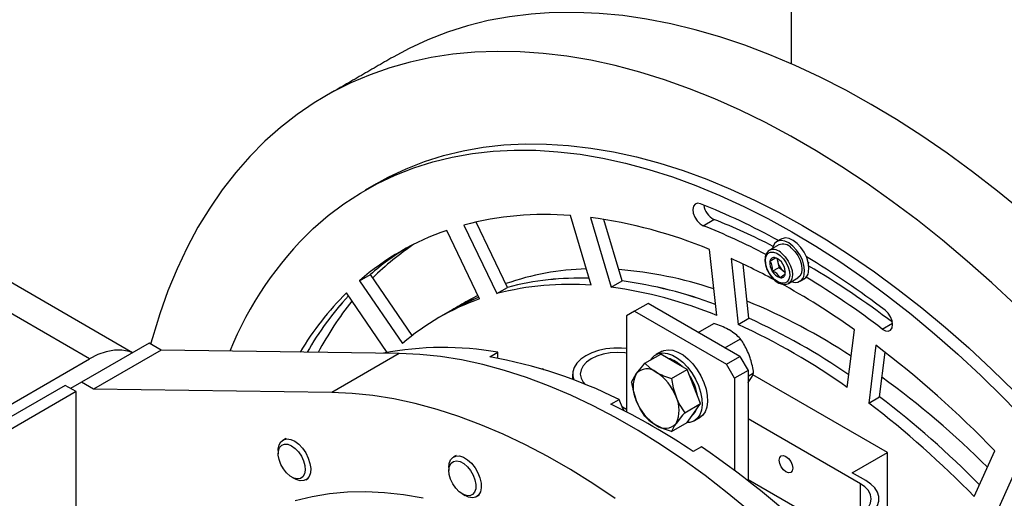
# Model space of a CAD drawing. Header units: millimetres. Extents: x 22 to 588, y 6 to 414.
# Tile 20 of 51: x 455 to 468, y 119 to 125. Entities that reach past the tile are written whole.
import ezdxf

# ---------------------------------------------------------------- set-up
doc = ezdxf.new("R2010")
doc.units = ezdxf.units.MM

msp = doc.modelspace()

# ---------------------------------------------------------------- linework, layer by layer
at = {"color": 7, "linetype": 'Continuous', "lineweight": 30}
for p, q in [((456.4612686, 120.7870036), (433.3035225, 134.1556859)), ((455.8977104, 120.7065857), (432.9520937, 133.9528083)), ((459.6444725, 122.9953274), (459.5030488, 122.9136852)), ((462.4569908, 121.6695847), (462.1863363, 122.5803749)), ((462.4476468, 122.5545169), (462.7183054, 121.6437243)), ((460.7909216, 122.4556059), (461.2214727, 121.5591104)), ((461.3628965, 121.6407526), (460.9522345, 122.4958345)), ((462.8597292, 121.7253665), (462.6206343, 122.529943)), ((463.9192251, 122.4481926), (464.0606488, 122.5298348)), ((460.9970787, 121.4898203), (460.5665276, 122.3863158)), ((464.9085381, 122.197263), (464.7847907, 122.1258251)), ((464.096343, 121.2745899), (464.0040288, 122.137608)), ((464.2844528, 122.0183524), (464.3767671, 121.1553342)), ((464.7924614, 121.982137), (464.8689495, 122.0262926)), ((464.8840297, 122.0196873), (464.8961975, 121.968106)), ((464.5181908, 121.2369764), (464.4423939, 121.9455601)), ((464.8231528, 121.8520168), (464.9115431, 121.9030434)), ((464.8961975, 121.968106), (464.9115431, 121.9030434)), ((464.9115431, 121.9030434), (464.9613649, 121.8615305)), ((465.2950036, 121.9584984), (465.3065097, 121.9651407)), ((459.4271803, 121.7283659), (459.568604, 121.8100081)), ((460.1147724, 121.0107605), (459.568604, 121.8100081)), ((464.9613649, 121.8615305), (464.991757, 121.8362032)), ((464.9917486, 121.8160755), (464.9917612, 121.8496343)), ((465.0347721, 121.692796), (465.1585194, 121.7642338)), ((459.4271803, 121.7283659), (459.9882812, 120.9072646)), ((461.2214727, 121.5591104), (461.3628965, 121.6407526)), ((462.7183054, 121.6437243), (462.8597292, 121.7253665)), ((459.7876833, 120.7891271), (459.2549935, 121.5686452)), ((460.9753815, 121.5350001), (460.8190209, 121.4506434)), ((463.1985856, 121.4316806), (463.0218091, 121.3296297)), ((464.4006643, 120.7377353), (463.1985856, 121.4316806)), ((460.6068916, 121.3281838), (460.4654679, 121.2465416)), ((463.0218091, 121.3296297), (462.9157423, 121.2683836)), ((462.9157423, 121.2683836), (462.9157423, 120.0133935)), ((463.0218091, 121.3296297), (464.2238878, 120.6356844)), ((463.8559669, 121.0521831), (464.0588997, 121.1693338)), ((464.3767671, 121.1553342), (464.5181908, 121.2369764)), ((466.260963, 121.0963361), (466.3944547, 121.1733992)), ((465.803421, 120.3317444), (465.8957353, 121.0881788)), ((456.6755221, 120.9106875), (455.7916395, 120.4004329)), ((456.8346222, 120.818841), (456.6755221, 120.9106875)), ((464.2029787, 120.8518574), (464.4059116, 120.9690081)), ((466.1761593, 120.8836638), (466.0838451, 120.1272293)), ((456.8346222, 120.818841), (455.9507396, 120.3085864)), ((459.9475505, 120.776754), (456.8346222, 120.818841)), ((459.9475505, 120.776754), (459.0636679, 120.2664994)), ((461.1303007, 120.7313523), (461.2363632, 120.7925809)), ((461.2363632, 120.7126507), (461.2363632, 120.7925809)), ((463.1579856, 120.6492471), (463.3644883, 120.7684586)), ((463.5379942, 120.6682957), (463.3644883, 120.7684586)), ((464.2238878, 120.6356844), (464.4006643, 120.7377353)), ((464.4006643, 120.7377353), (464.5067311, 120.5540272)), ((466.2252688, 120.2088715), (466.2964296, 120.791989)), ((454.5067169, 119.9035822), (455.8977104, 120.7065857)), ((463.7115001, 120.5681329), (463.5379942, 120.6682957)), ((464.3299546, 120.4519763), (464.2238878, 120.6356844)), ((461.8197262, 120.5741904), (461.8144368, 120.5711369)), ((461.8367029, 120.5643899), (461.8197262, 120.5741904)), ((462.2133398, 120.5078572), (462.2133398, 120.4362593)), ((463.5049974, 120.4489214), (463.7115001, 120.5681329)), ((463.798251, 120.3445406), (463.7115001, 120.5681329)), ((464.5067311, 120.5540272), (464.3299546, 120.4519763)), ((464.5067311, 120.5540272), (464.5067311, 119.1113573)), ((464.5067353, 120.4798577), (464.5794175, 120.5218162)), ((466.3275297, 119.4822434), (464.5682992, 120.4978256)), ((455.5795102, 120.3595865), (454.5067169, 119.7402762)), ((455.7209297, 120.2779468), (455.5795102, 120.3595865)), ((455.7916395, 120.4004329), (455.6502199, 120.3187666)), ((455.9507396, 120.3085864), (455.7916395, 120.4004329)), ((463.8850061, 120.120941), (463.798251, 120.3445406)), ((464.3299546, 120.4519763), (464.3299546, 119.2464978)), ((455.7209297, 120.2779468), (454.6481365, 119.6586364)), ((455.7209297, 115.4539109), (455.7209297, 120.2779468)), ((459.0636679, 120.2664994), (455.9507396, 120.3085864)), ((462.7131551, 120.1148838), (462.8192218, 120.1761149)), ((463.6785034, 120.0017295), (463.8850061, 120.120941)), ((463.798251, 119.9975116), (463.8850061, 120.120941)), ((466.0838451, 120.1272293), (466.2252688, 120.2088715)), ((462.9157423, 120.0435222), (462.862768, 120.0741037)), ((463.7115001, 119.8740748), (463.798251, 119.9975116)), ((463.5049974, 119.7548634), (463.7115001, 119.8740748)), ((465.9739767, 119.0740397), (464.5067311, 119.9210626)), ((458.4621312, 119.6651346), (458.4267742, 119.6447235)), ((458.3646329, 119.5073671), (458.3646329, 119.4665496)), ((460.6924876, 119.444396), (460.6571307, 119.4239848)), ((463.8961497, 119.5544177), (463.7900829, 119.4931866)), ((465.8679099, 119.2169105), (466.3275297, 119.4822434)), ((466.3275297, 118.0532983), (466.3275297, 119.4822434)), ((467.4618826, 118.9053155), (467.7325413, 119.5036122)), ((460.5949851, 119.2866309), (460.5949893, 119.245811)), ((466.0446864, 119.1148596), (465.8679099, 119.2169105)), ((467.9938517, 119.2277676), (467.7231973, 118.6294684)), ((458.5413799, 119.1603807), (458.5767285, 119.1399629)), ((458.7267502, 119.1250914), (458.7621072, 119.1455026)), ((465.284547, 118.6760404), (464.5067311, 119.125064)), ((465.9739767, 118.676039), (465.9739767, 119.0740397)), ((460.7717364, 118.9396421), (460.8070849, 118.9192292)), ((460.9571066, 118.9043576), (460.9924636, 118.9247688))]:
    msp.add_line(p, q, dxfattribs=at)
at = {"color": 7, "linetype": 'Continuous', "lineweight": 30, "flags": 128}
for points in [[(466.1154004, 124.0342447), (465.7829292, 124.2189537), (465.4509259, 124.3889571), (465.1198624, 124.5440118), (464.7902108, 124.6838939), (464.4624347, 124.8084136), (464.1369978, 124.917386), (463.8143595, 125.0106675), (463.4949791, 125.0881196), (463.1793077, 125.1496327), (462.8677919, 125.1951193), (462.5608743, 125.2245186), (462.2589849, 125.2377868), (461.9625576, 125.2349021), (461.6720057, 125.2158742), (461.3877421, 125.1807276), (461.1101713, 125.1295059), (460.8396855, 125.0622946), (460.5766639, 124.9791811), (460.3214858, 124.8802775), (460.0745053, 124.7657347), (459.8659079, 124.6530961)], [(468.0102637, 121.4023452), (467.692683, 121.6995238), (467.3716167, 121.9848388), (467.0475243, 122.2578839), (466.7208568, 122.5182772), (466.3920861, 122.7656437), (466.0616716, 122.9996358), (465.7300813, 123.2199296), (465.3977829, 123.4262017), (465.0652527, 123.6181673), (464.7329543, 123.7955588), (464.401364, 123.958111), (464.0709495, 124.1056073), (463.7421788, 124.2378313), (463.4155112, 124.3546005), (463.0914188, 124.4557445), (462.7703526, 124.5411247), (462.4527719, 124.610617), (462.1391192, 124.6641315), (461.8298499, 124.7015805), (461.5253937, 124.7229154), (461.2261805, 124.7281072), (460.9326362, 124.7171533), (460.6451778, 124.6900563), (460.3642143, 124.6468673), (460.0901333, 124.5876398), (459.8233353, 124.512464), (459.5641912, 124.4214372), (459.3130634, 124.3147007), (459.0703187, 124.192393), (458.8362899, 124.054692), (458.6113142, 123.9017971), (458.395712, 123.7339178), (458.1897825, 123.5512998), (457.9938165, 123.3541938), (457.8081006, 123.1428772), (457.6328878, 122.9176615), (457.4684308, 122.6788534), (457.3149614, 122.4267912), (457.172699, 122.1618399), (457.0418414, 121.8843718), (456.9225743, 121.5947763), (456.8150703, 121.2934599), (456.719477, 120.9808581), (456.6967641, 120.8984267)], [(468.093803, 122.633171), (467.7683661, 122.89994), (467.4405901, 123.1538625), (467.1109385, 123.3945881), (466.779875, 123.6217711), (466.4478716, 123.8350906), (466.1154004, 124.0342447)], [(458.8210791, 122.4094672), (459.0172811, 122.5796151), (459.2230841, 122.7349928), (459.4381637, 122.8753494), (459.6621784, 123.0004635), (459.8947785, 123.1101331), (460.1355929, 123.2041927), (460.3842425, 123.2824866), (460.6403309, 123.3448977), (460.9034537, 123.3913241), (461.173202, 123.42169), (461.4491374, 123.4359518), (461.7308343, 123.4340825), (462.0178417, 123.4160895), (462.3097086, 123.3819995), (462.6059672, 123.3318635), (462.9061581, 123.2657618), (463.2098009, 123.1838063), (463.516415, 123.0861187), (463.82552, 122.9728497), (464.1366227, 122.8441915), (464.4492343, 122.7003339), (464.7628575, 122.5415155), (465.076999, 122.3679817), (465.3911616, 122.1800053), (465.704848, 121.9778879), (466.0175649, 121.7619434), (466.328811, 121.5325196), (466.6381014, 121.2899792), (466.9449431, 121.0346993), (467.2488514, 120.7670912), (467.5493458, 120.4875732), (467.8459542, 120.1965834), (468.1382047, 119.8945891)], [(459.6444725, 122.9953274), (459.8036022, 123.0821057), (460.0362022, 123.1917753), (460.2770167, 123.2858349), (460.5256662, 123.3641288), (460.7817547, 123.4265399), (461.0448775, 123.4729663), (461.3146257, 123.5033322), (461.5905611, 123.517594), (461.872258, 123.5157247), (462.1592654, 123.4977317), (462.4511323, 123.4636417), (462.747391, 123.4135057), (463.0475819, 123.347404), (463.3512247, 123.2654485), (463.6578388, 123.1677609), (463.9669437, 123.0544919), (464.2780465, 122.9258337), (464.5906581, 122.7819761), (464.9042812, 122.6231576), (465.2184228, 122.4496239), (465.5325854, 122.2616475), (465.8462717, 122.0595301), (466.1589887, 121.8435856), (466.4702347, 121.6141618), (466.7795252, 121.3716214), (467.0863669, 121.1163415), (467.3902752, 120.8487333), (467.6907695, 120.5692154), (467.987378, 120.2782256)], [(463.8827217, 122.7354057), (463.8444102, 122.7422888), (463.8129181, 122.7310237), (463.7920512, 122.7029613), (463.7843172, 122.6614965), (463.7906561, 122.6116204), (463.8103008, 122.5593535), (463.8408825, 122.5110031), (463.8787093, 122.4723995), (463.9192251, 122.4481926)], [(465.2971994, 121.8408228), (465.3021095, 121.8991319), (465.2937012, 121.9646136), (465.2724972, 122.0331701), (465.2398334, 122.1004771), (465.1977582, 122.1623152), (465.1489226, 122.2147984), (465.0963866, 122.2546271), (465.0434586, 122.2792928), (464.9934597, 122.2872578), (464.9495301, 122.2780137), (464.940106, 122.2732189)], [(465.2406342, 121.8081683), (465.2455443, 121.8664774), (465.237136, 121.9319592), (465.2159319, 122.0005157), (465.1832681, 122.0678227), (465.1411929, 122.1296608), (465.0923573, 122.182144), (465.0398213, 122.2219727), (464.9868933, 122.2466384), (464.9368945, 122.2546033), (464.8929648, 122.2453593), (464.8578691, 122.2194905), (464.8338117, 122.1786204), (464.8256183, 122.1493886)], [(465.0717897, 122.1579581), (465.1169332, 122.1125852), (465.1558937, 122.0574365), (465.1857758, 121.9965974), (465.2043668, 121.9345867), (465.2102884, 121.8759963), (465.2031024, 121.8251773), (465.1833355, 121.7858942), (465.1585194, 121.7642338)], [(464.7840405, 122.122978), (464.7681638, 122.1138052), (464.743432, 122.0817694), (464.7292791, 122.0404092), (464.7259284, 121.9902723), (464.7341302, 121.9341912), (464.7533491, 121.8764855), (464.7656602, 121.852753)], [(464.926539, 122.0585949), (464.968905, 122.0156674), (465.0050501, 121.9632975), (465.0320452, 121.9057311), (465.0477027, 121.8476235), (465.0507542, 121.7936881), (465.0409508, 121.748293), (465.0190892, 121.7151153), (464.9869438, 121.6968442), (464.9471109, 121.6949593), (464.9028272, 121.709612), (464.857671, 121.7396175), (464.815305, 121.782545), (464.7791599, 121.834915), (464.7521648, 121.8924862), (464.7365073, 121.9505889), (464.7334558, 122.0045243), (464.7432592, 122.0499194), (464.7651208, 122.0830971), (464.7972662, 122.1013683), (464.8370992, 122.1032531), (464.8813828, 122.0886004), (464.926539, 122.0585949)], [(464.9019463, 122.0093152), (464.8801269, 122.0219461), (464.8614137, 122.0292264)], [(464.9480423, 122.0865203), (464.9931858, 122.0411474), (465.0321463, 121.9859986), (465.0620285, 121.9251595), (465.0806194, 121.8631489), (465.0865411, 121.8045585), (465.079355, 121.7537394), (465.0595881, 121.7144563), (465.0347721, 121.692796)], [(464.9705403, 121.9292391), (464.9704897, 121.9293121), (464.9574242, 121.9519617)], [(464.7656602, 121.852753), (464.7822029, 121.8208686), (464.8188875, 121.7706693), (464.8613336, 121.7289754), (464.9073537, 121.6984563), (464.9548406, 121.6815306), (464.9960602, 121.6798741), (465.0238561, 121.6887314)], [(465.0347721, 121.692796), (465.0287156, 121.6896246), (465.0260983, 121.6884441)], [(460.9856443, 121.5136384), (460.812661, 121.4368434), (460.6068916, 121.3281838)], [(466.260963, 121.0963361), (466.3014788, 121.0737645), (466.3393056, 121.0686942), (466.3698873, 121.0817357), (466.389532, 121.1113213), (466.3958708, 121.1538787), (466.3881369, 121.2042729), (466.36727, 121.2564277), (466.3357779, 121.3040529), (466.2974664, 121.3414032)], [(456.4589168, 120.7856431), (456.414258, 120.802302), (456.3219733, 120.8202357), (456.2224266, 120.8194541), (456.117325, 120.7999791), (456.0084639, 120.7621414), (455.8977104, 120.7065857)], [(464.5193161, 118.7179103), (464.2327766, 118.9551089), (463.943822, 119.1793879), (463.6529961, 119.3903167), (463.3608341, 119.5875181), (463.0678798, 119.7706149), (462.7746726, 119.9392763), (462.4817647, 120.0931835), (462.1896912, 120.232052), (461.8990002, 120.3556236), (461.6102268, 120.4636723), (461.3239107, 120.5559936), (461.0405827, 120.6324173), (460.7607655, 120.6928022), (460.4849819, 120.7370365), (460.2137416, 120.765035), (459.9475505, 120.776754)], [(462.9157423, 120.8404649), (462.8520416, 120.8457203), (462.7496332, 120.8457203), (462.64878, 120.8354552), (462.5525503, 120.8152362), (462.4638607, 120.7856767), (462.3854085, 120.7476767), (462.3195836, 120.7023873), (462.2683836, 120.6511903), (462.2333554, 120.5956356), (462.2155736, 120.5374143), (462.2155736, 120.4782952), (462.2288583, 120.4304169)], [(462.9157423, 120.7813555), (462.8959417, 120.7838762), (462.8008374, 120.7892849), (462.705733, 120.7838762), (462.6142828, 120.7678616), (462.5299975, 120.7418568), (462.4561225, 120.7068544), (462.3954943, 120.6642097), (462.3504477, 120.6155529), (462.3227067, 120.5627598), (462.3133374, 120.5078572), (462.3227025, 120.4529522), (462.3504435, 120.4001591), (462.3712851, 120.3747796)], [(463.2356201, 120.6940669), (463.2459503, 120.710326), (463.2849403, 120.7510442), (463.3335862, 120.7765224), (463.3901304, 120.7858431), (463.452533, 120.7786653), (463.5185308, 120.7552541), (463.5857466, 120.7164513), (463.6517443, 120.6636631), (463.7141469, 120.5987923), (463.7706912, 120.5241871), (463.8193371, 120.4425435), (463.8583229, 120.3568108), (463.8862452, 120.2700914), (463.9020924, 120.18551), (463.9052913, 120.1061374), (463.895724, 120.0348306), (463.8737402, 119.9741765), (463.8401365, 119.9263579), (463.7961184, 119.8931075), (463.7432831, 119.8756302), (463.7096162, 119.8729891)], [(463.3728671, 120.8032763), (463.404296, 120.8173423), (463.4608402, 120.826663), (463.5232428, 120.8194852), (463.5892405, 120.796074), (463.6564563, 120.7572712), (463.7224541, 120.704483), (463.7848567, 120.6396122), (463.8414009, 120.565007), (463.8900468, 120.4833634), (463.9290327, 120.3976306), (463.9569549, 120.3109113), (463.9728022, 120.2263298), (463.9760011, 120.1469573), (463.9664338, 120.0756505), (463.94445, 120.0149964), (463.9108463, 119.9671777), (463.8728298, 119.9372277)], [(463.0443956, 120.5103213), (463.129469, 120.6170075), (463.1579856, 120.6492471)], [(463.1579856, 120.6492471), (463.2235197, 120.5889333), (463.3046524, 120.5335904)], [(462.9844796, 120.4023809), (463.025105, 120.4814557), (463.0443956, 120.5103213)], [(463.5049974, 120.4489214), (463.5280265, 120.328139), (463.5649092, 120.2098352)], [(462.7691135, 118.8800621), (462.4769515, 119.0772635), (462.1839972, 119.2603603), (461.89079, 119.4290217), (461.597882, 119.582929), (461.3058086, 119.7217974), (461.0151176, 119.845369), (460.7263442, 119.9534177), (460.440028, 120.045739), (460.1567001, 120.1221627), (459.8768829, 120.1825476), (459.6010992, 120.2267819), (459.329859, 120.2547804), (459.0636679, 120.2664994), (459.0636679, 120.2664994)], [(462.8848487, 120.0293359), (462.8711257, 120.056721), (462.8192218, 120.1761149)], [(463.1579856, 119.955189), (463.0960128, 120.0534947), (463.0443956, 120.1632923)], [(463.6785034, 120.0017295), (463.6499826, 119.9694924), (463.5649092, 119.8628062)], [(463.5049974, 119.7548634), (463.4005196, 119.7926954), (463.3046524, 119.8395323)], [(463.5649092, 119.8628062), (463.5456228, 119.8339381), (463.5049974, 119.7548634)], [(458.3646329, 119.5073671), (458.3652862, 119.5262096), (458.3760674, 119.5801122), (458.3994631, 119.6217488), (458.433994, 119.6485082), (458.4775022, 119.6586964), (458.5272439, 119.6516878), (458.580096, 119.6279176), (458.6327374, 119.5888749), (458.681868, 119.5370147), (458.72439, 119.4756001), (458.7576354, 119.4084829), (458.7795181, 119.33989), (458.7886597, 119.2741212), (458.7844872, 119.2153133), (458.767266, 119.1671628), (458.7380708, 119.1326947), (458.6987394, 119.1140748), (458.6517457, 119.1124741), (458.6000399, 119.1279851), (458.5767285, 119.1399629)], [(458.4737595, 119.2149574), (458.432207, 119.2670129), (458.3987508, 119.326304), (458.3758777, 119.3884262), (458.3652778, 119.4487731), (458.3677434, 119.5028672), (458.383089, 119.5467029), (458.4101768, 119.5770242), (458.4469963, 119.5915848), (458.4908164, 119.5893038), (458.5383917, 119.5703466), (458.5861905, 119.5361242), (458.630668, 119.4891743), (458.6685285, 119.4329766), (458.6969566, 119.3717018), (458.7138491, 119.309893), (458.7179542, 119.2521322), (458.7089685, 119.2027025), (458.6875494, 119.1652784), (458.6552987, 119.1426246), (458.6145974, 119.1364275), (458.5684677, 119.1471476), (458.5203318, 119.1739868), (458.4737595, 119.2149574)], [(460.5949851, 119.2866309), (460.6000975, 119.3371188), (460.6181069, 119.3844979), (460.6479974, 119.4180244), (460.6878852, 119.4356076), (460.7352625, 119.4361352), (460.7871537, 119.4195729), (460.8403051, 119.3869571), (460.891366, 119.3403534), (460.9371375, 119.2826696), (460.9747367, 119.2175459), (461.0018034, 119.1490703), (461.0166391, 119.0815377), (461.0183081, 119.0192018), (461.0067093, 118.9659707), (460.9825675, 118.9251979), (460.9474044, 118.8994362), (460.9034242, 118.8903138), (460.8533959, 118.8983932), (460.8070849, 118.9192292)], [(460.6467667, 119.0715761), (460.617677, 119.1326684), (460.6000175, 119.1945794), (460.5950947, 119.2527196), (460.6032712, 119.3027869), (460.6239484, 119.3410528), (460.6555881, 119.3646874), (460.6958425, 119.3719405), (460.741732, 119.3622693), (460.7898427, 119.3363937), (460.8366172, 119.2962262), (460.8785828, 119.2447547), (460.9126249, 119.1857922), (460.9362187, 119.1237114), (460.9476152, 119.0631237), (460.9459714, 119.0085114), (460.9314097, 118.963931), (460.9050047, 118.9326851), (460.8687205, 118.9170952), (460.8252418, 118.9183225), (460.7778013, 118.9362625), (460.7299098, 118.9695943), (460.6851246, 119.0158409), (460.6467667, 119.0715761)], [(464.9133175, 119.3801403), (464.9200441, 119.4153193), (464.9392041, 119.4373733), (464.9678808, 119.4429438), (465.0017079, 119.4311836), (465.0355307, 119.4038904), (465.0642074, 119.3652104), (465.0833674, 119.3210348), (465.090094, 119.2780894), (465.0833674, 119.2429152), (465.0642074, 119.2208612), (465.0355307, 119.2152907), (465.0017079, 119.2270485), (464.9678808, 119.2543442), (464.9392041, 119.2930241), (464.9200441, 119.3371997), (464.9133175, 119.3801403)], [(465.2138372, 118.6352206), (465.2922893, 118.5972206), (465.3809747, 118.5676586), (465.4772086, 118.5474421), (465.5780576, 118.5371745), (465.680466, 118.5371745), (465.7813192, 118.5474397), (465.8775531, 118.5676611), (465.9662385, 118.5972182), (466.0446864, 118.6352206), (466.1105156, 118.6805076), (466.1617198, 118.731707), (466.1967438, 118.7872592), (466.2145256, 118.8454805), (466.2145256, 118.9045996), (466.1967438, 118.962821), (466.1617198, 119.0183732), (466.1105156, 119.0695726), (466.0446864, 119.1148596)], [(465.284547, 118.6760404), (465.3584262, 118.6410405), (465.4427072, 118.6150332), (465.5341574, 118.5990187), (465.629266, 118.5936124), (465.7243704, 118.5990211), (465.8158206, 118.6150357), (465.9001059, 118.6410405), (465.9739767, 118.6760404), (466.0346091, 118.7186876), (466.0796557, 118.7673444), (466.1073967, 118.8201375), (466.116766, 118.8750401), (466.1073967, 118.9299427), (466.0796557, 118.9827358), (466.0346091, 119.0313926), (465.9739767, 119.0740397)], [(460.2577682, 118.8826055), (460.0031464, 118.9264354), (459.7529543, 118.954139), (459.5077397, 118.965658), (459.2680253, 118.9609632), (459.0343379, 118.9400669), (458.8071833, 118.9030177), (458.587046, 118.8498912)]]:
    msp.add_lwpolyline(points, dxfattribs=at)
at = {"color": 7, "linetype": 'Continuous', "lineweight": 30}
for centre, radius, start, end in [((460.563092, 114.385781), 8.985331, 61.10738742, 68.31830439), ((464.1722378, 122.7502792), 0.2470786, 187.58567265, 243.15146948), ((461.8523121, 118.4505627), 4.1432983, 85.37591339, 104.84294958), ((461.614708, 116.3314782), 6.2785346, 67.63200388, 82.37640772), ((462.0178528, 119.062239), 4.6285309, 133.68293351, 157.8582694), ((460.7805096, 114.5304152), 8.5172023, 62.31446763, 68.37594695), ((460.9331771, 114.638254), 8.4887058, 62.6467975, 68.381337), ((461.6862626, 119.1318548), 3.4417035, 108.98637207, 131.02474677), ((461.837776, 119.2002689), 3.458306, 121.38550295, 131.00700572), ((461.8393085, 119.1981746), 3.460892, 121.38910608, 131.0034026), ((462.0793717, 119.2831545), 3.5075864, 123.46215785, 134.9818556), ((464.9620105, 122.0606765), 0.1466805, 41.54599588, 111.37992953), ((460.7344775, 114.1147133), 8.6642851, 61.43740373, 65.81243106), ((464.8386682, 121.9900035), 0.1458704, 41.42667091, 112.27548941), ((464.8475571, 121.9754889), 0.0554953, 75.54087481, 173.1197044), ((464.3994024, 122.6317137), 0.75924, 301.17814545, 307.48243376), ((464.8084253, 121.8643306), 0.1732004, 28.20714811, 72.18547771), ((459.2392, 112.0916645), 11.6351532, 52.65356639, 58.7880294), ((464.9800581, 121.9577055), 0.1891809, 172.57991032, 213.96354788), ((464.6654377, 121.8834963), 0.160826, 348.71222748, 37.83123073), ((465.0205384, 122.0001196), 0.128396, 172.74142173, 194.4381818), ((465.0952315, 122.0165972), 0.2048559, 193.69237402, 229.19649056), ((464.8041519, 121.8405069), 0.1891809, 352.57991032, 33.96354788), ((459.6033198, 112.272726), 11.2040287, 52.70181014, 59.43453964), ((462.4803114, 118.4156526), 3.4674022, 91.42841984, 109.21269128), ((462.295829, 118.1148527), 3.6472364, 87.88800708, 104.820497), ((462.295961, 118.1136674), 3.648416, 87.89076458, 104.8177395), ((462.408185, 116.6790093), 5.2102759, 71.52449798, 85.51347001), ((464.9757847, 121.9338818), 0.1732004, 208.20714811, 252.18547771), ((464.7828777, 121.7023779), 0.1549641, 25.45671682, 74.935909), ((464.9366495, 121.8227286), 0.0554993, 255.54562281, 353.11495641), ((464.6516785, 122.2400064), 0.543475, 299.92459368, 308.73598554), ((465.0408933, 121.9543429), 0.1222248, 229.40766745, 247.52219515), ((465.1228335, 121.8256956), 0.1190975, 246.63215844, 351.53720171), ((465.1752671, 121.8583409), 0.1231844, 301.74652204, 351.82421948), ((459.4154899, 112.1254111), 11.2844139, 52.65371532, 58.77174651), ((462.1675798, 117.9421824), 3.738621, 85.56022579, 104.65884519), ((461.9528771, 116.0294747), 5.6661874, 67.77215618, 82.23634849), ((462.109736, 116.1884713), 5.5874591, 69.33950982, 82.28602149), ((462.1323696, 116.2780023), 5.49571, 69.23096705, 82.39456426), ((459.9562066, 112.7147901), 10.2660431, 54.65062897, 61.07213646), ((462.0662791, 118.7518656), 3.979645, 134.94406864, 149.12165945), ((462.2575089, 118.7966885), 4.0416122, 137.43240157, 150.39963528), ((462.2806295, 118.7798386), 4.0700397, 137.47787911, 150.35415774), ((462.1567157, 118.6424787), 3.100801, 112.18927039, 119.98770248), ((462.652253, 118.7941268), 4.2623629, 141.25300589, 152.06223832), ((462.017869, 118.55741), 3.1050029, 109.1933245, 130.81742726), ((461.3708422, 113.9167547), 8.1650443, 56.70197192, 67.50928281), ((460.7567092, 113.2370833), 8.7065215, 54.57425952, 65.43111702), ((460.9339866, 113.3884763), 8.6281791, 55.47906485, 65.45506298), ((460.9316, 113.3842637), 8.6330024, 55.48185869, 65.45226915), ((458.0411361, 110.1415743), 13.4748316, 44.00965547, 52.86322137), ((460.5229628, 116.7724344), 4.0829546, 79.93725665, 101.05949389), ((460.0411373, 114.572036), 6.2548744, 63.63121473, 79.97194721), ((463.3613109, 120.3295733), 0.3959151, 44.59543598, 75.40994056), ((463.3914163, 120.3368068), 0.3879828, 153.43440063, 206.56559937), ((463.1864213, 120.388888), 0.1868618, 50.74897641, 139.46925367), ((462.9528993, 119.9843431), 0.6522291, 20.22607951, 57.3633826), ((463.7765178, 121.3707617), 0.9609958, 240.5925389, 253.58810043), ((463.1873797, 120.1153146), 0.6686548, 8.3257964, 33.85509902), ((464.0213824, 120.5351785), 1.045372, 187.29821932, 200.83912894), ((459.3651532, 110.9750163), 11.7281026, 45.15311313, 54.01359118), ((458.8480673, 112.1760335), 8.8297365, 55.96485251, 64.04052402), ((463.6564311, 120.3887968), 0.6522574, 200.22632054, 237.36230038), ((464.4446908, 120.5550073), 0.9450711, 201.4219797, 215.83372835), ((463.2178894, 120.0363207), 0.387982, 333.43433878, 26.56566122), ((458.7272594, 110.4426826), 12.1618172, 44.09389012, 52.77893087), ((458.8983497, 110.5605228), 12.1150476, 44.55145645, 52.7871023), ((458.8998154, 110.5621894), 12.1128339, 44.5507026, 52.78785614), ((463.6726588, 120.1060696), 0.1720378, 308.6642806, 339.62057566), ((463.6270649, 120.3992148), 0.6459058, 223.42831938, 240.05533052), ((463.4228806, 119.984241), 0.186865, 230.75087952, 319.46947649), ((457.3449345, 109.9015183), 11.666057, 45.0625579, 55.83610535)]:
    msp.add_arc(centre, radius, start, end, dxfattribs=at)
for points in [[(465.0742163, 124.5642474), (465.0742163, 134.5838905)], [(459.8659079, 124.6530961), (458.9820252, 124.1428415)], [(464.940106, 122.2732189), (464.8835408, 122.2405644)], [(465.1835167, 121.7209324), (465.240082, 121.7535868)], [(460.8190209, 121.4506434), (460.6068916, 121.3281838)], [(463.3728671, 120.8032763), (463.3021573, 120.7624564)], [(464.5067353, 120.397247), (464.5195016, 120.4138807)], [(463.8021201, 119.8964079), (463.8728298, 119.9372277)]]:
    msp.add_open_spline(points, degree=1, dxfattribs=at)
for points, knots in [([(464.2592448, 121.0846648), (464.2551003, 121.0870198), (464.2237098, 121.1048566), (464.159132, 121.1353753), (464.0925141, 121.1579453), (464.0588997, 121.1693338)], [0, 0, 0, 0, 0.0700790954, 0.5307757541, 1, 1, 1, 1]), ([(464.4059116, 120.9690081), (464.3852344, 120.9896054), (464.3435009, 121.0311776), (464.2874997, 121.0667281), (464.2592448, 121.0846648)], [0, 0, 0, 0, 0.4954593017, 1, 1, 1, 1]), ([(464.5195016, 120.7609097), (464.4936462, 120.8173649), (464.4600808, 120.8906547), (464.41603, 120.9543722), (464.4059116, 120.9690081)], [0, 0, 0, 0, 0.7703011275, 1, 1, 1, 1]), ([(464.5794175, 120.5218162), (464.5686697, 120.5835997), (464.5544045, 120.6656029), (464.5264054, 120.7420579), (464.5195016, 120.7609097)], [0, 0, 0, 0, 0.7534270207, 1, 1, 1, 1]), ([(464.5195016, 120.4138807), (464.5215258, 120.416787), (464.5368549, 120.4387965), (464.5603565, 120.4771945), (464.5730251, 120.5068517), (464.5794175, 120.5218162)], [0, 0, 0, 0, 0.0700885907, 0.5307807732, 1, 1, 1, 1])]:
    msp.add_open_spline(points, degree=3, knots=knots, dxfattribs=at)

doc.saveas('drawing.dxf')
